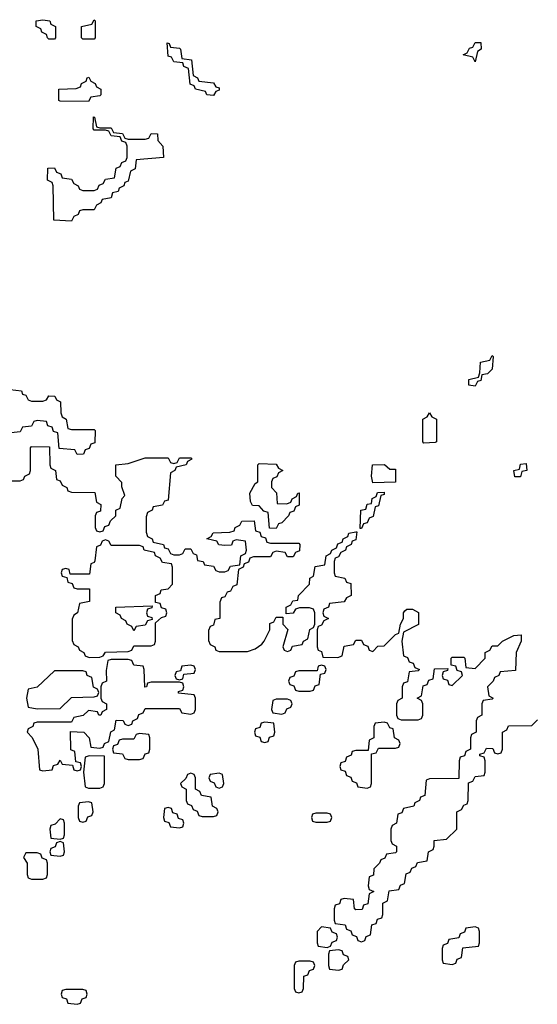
# Model space of a CAD drawing. Header units: inches. Extents: x 2710028 to 2964570, y 496606 to 722708.
# Tile 222 of 228: x 2905068 to 2906889, y 683674 to 687134. Entities that reach past the tile are written whole.
import ezdxf

# ---------------------------------------------------------------- set-up
doc = ezdxf.new("R2010")
doc.units = ezdxf.units.IN
doc.header["$MEASUREMENT"] = 0
doc.layers.add('C9608', color=7, linetype='Continuous')

msp = doc.modelspace()

# ---------------------------------------------------------------- linework, layer by layer
at = {"layer": 'C9608', "color": 6}
for points in [[(2905170, 687066), (2905166, 687070), (2905162, 687082), (2905146, 687090), (2905142, 687102), (2905126, 687110), (2905126, 687130), (2905150, 687134), (2905174, 687130), (2905178, 687118), (2905194, 687110), (2905194, 687070), (2905190, 687066)], [(2905290, 687066), (2905286, 687070), (2905286, 687110), (2905322, 687118), (2905330, 687134), (2905334, 687130), (2905334, 687070), (2905330, 687066)], [(2905750, 686868), (2905726, 686870), (2905722, 686882), (2905686, 686890), (2905682, 686902), (2905667.3, 686907.3), (2905662, 686962), (2905646, 686970), (2905642, 686982), (2905610, 686986), (2905602, 687002), (2905590, 687006), (2905587.3, 687052.7), (2905594, 687050), (2905598, 687038), (2905630, 687034), (2905634, 687030), (2905638, 686998), (2905672.7, 686992.7), (2905678, 686938), (2905694, 686930), (2905698, 686918), (2905750, 686912), (2905758, 686898), (2905770, 686894), (2905770, 686886), (2905758, 686882)], [(2906670, 686986), (2906662, 687002), (2906628, 687010), (2906642, 687018), (2906650, 687034), (2906662, 687038), (2906670, 687054), (2906690, 687054), (2906691.3, 687030), (2906678, 687022)], [(2905310, 686846), (2905210, 686848), (2905206, 686850), (2905206, 686890), (2905267.3, 686892.7), (2905282, 686898), (2905286, 686910), (2905302, 686918), (2905306, 686930), (2905311.6, 686931.6), (2905318, 686918), (2905334, 686910), (2905338, 686898), (2905354, 686890), (2905354, 686870), (2905350, 686866), (2905318, 686862)], [(2905350, 686754), (2905390, 686754), (2905398, 686738), (2905430, 686734), (2905438, 686718), (2905450, 686714), (2905510, 686714), (2905522, 686718), (2905530, 686734), (2905552.7, 686732.7), (2905554, 686710), (2905572, 686690), (2905574, 686650), (2905478, 686642), (2905474, 686610), (2905458, 686602), (2905450, 686566), (2905438, 686562), (2905434, 686550), (2905418, 686542), (2905414, 686530), (2905394, 686526), (2905390, 686508), (2905358, 686502), (2905354, 686490), (2905338, 686482), (2905330, 686466), (2905290, 686466), (2905278, 686462), (2905274, 686450), (2905258, 686442), (2905250, 686426), (2905188, 686430), (2905186, 686550), (2905182, 686562), (2905166, 686570), (2905167.3, 686612.7), (2905190, 686614), (2905198, 686598), (2905212.7, 686592.7), (2905218, 686578), (2905250, 686574), (2905258, 686558), (2905274, 686550), (2905278, 686538), (2905290, 686534), (2905330, 686534), (2905342, 686538), (2905347.3, 686552.7), (2905362, 686558), (2905370, 686574), (2905402, 686578), (2905407.3, 686612.7), (2905422, 686618), (2905427.3, 686632.7), (2905442, 686638), (2905446, 686650), (2905446, 686690), (2905442, 686702), (2905427.3, 686707.3), (2905422, 686722), (2905390, 686726), (2905382, 686742), (2905370, 686746), (2905330, 686746), (2905326, 686750), (2905327.3, 686792.7), (2905331.6, 686791.6), (2905338, 686758)], [(2906670, 685846), (2906648, 685850), (2906648, 685870), (2906682, 685878), (2906687.3, 685892.7), (2906688.7, 685930), (2906722, 685938), (2906730, 685954), (2906734, 685950), (2906730, 685906), (2906714, 685890), (2906694, 685886), (2906690, 685866), (2906678, 685862)], [(2906490, 685646), (2906486, 685650), (2906486, 685730), (2906502, 685738), (2906510, 685752), (2906518, 685738), (2906534, 685730), (2906534, 685650), (2906530, 685648)], [(2906007.3, 685432.7), (2906022, 685438), (2906026, 685450), (2906042, 685458), (2906046, 685470), (2906051.6, 685471.6), (2906051.6, 685428.4), (2906038, 685422), (2906032.7, 685407.3), (2906018, 685402), (2906014, 685390), (2905990, 685366), (2905978, 685362), (2905970, 685346), (2905947.3, 685347.3), (2905942, 685402), (2905927.3, 685407.3), (2905910, 685426), (2905887.3, 685427.3), (2905880.4, 685440.4), (2905878, 685470), (2905896.4, 685503.6), (2905906, 685510), (2905906, 685570), (2905910, 685574), (2905970, 685572), (2905978, 685558), (2905994, 685550), (2905978, 685542), (2905972.7, 685527.3), (2905958, 685522), (2905954, 685510), (2905954, 685490), (2905971.6, 685471.6), (2905974, 685434)], [(2906370, 685554), (2906390, 685554), (2906390, 685508.7), (2906310, 685506), (2906306, 685530), (2906308.7, 685570), (2906351.2, 685571.1)], [(2906810, 685528), (2906806, 685550), (2906826, 685554), (2906830, 685572), (2906850, 685574), (2906852, 685550), (2906834, 685546), (2906830, 685528)], [(2906266, 685346), (2906268, 685410), (2906286, 685414), (2906290, 685432), (2906306, 685434), (2906308.4, 685451.6), (2906322, 685458), (2906327.3, 685472.7), (2906350, 685474), (2906350, 685466), (2906338, 685462), (2906330, 685426), (2906318, 685422), (2906311.6, 685388.4), (2906298, 685382), (2906290, 685366), (2906278, 685362), (2906270, 685346)], [(2905370, 685306), (2905358, 685302), (2905352.7, 685287.3), (2905338, 685282), (2905332.7, 685232.7), (2905330, 685226), (2905318, 685222), (2905314, 685186), (2905246, 685186), (2905242, 685202), (2905230, 685206), (2905218, 685202), (2905214, 685190), (2905218, 685178), (2905234, 685174), (2905238, 685158), (2905252.7, 685152.7), (2905258, 685138), (2905270, 685134), (2905314, 685134), (2905314, 685090), (2905278, 685082), (2905272, 685050), (2905258, 685042), (2905252.7, 685027.3), (2905252.7, 684952.7), (2905258, 684938), (2905274, 684930), (2905278, 684918), (2905294, 684910), (2905298, 684898), (2905312.7, 684892.7), (2905350, 684894), (2905362, 684898), (2905370, 684912), (2905450, 684914), (2905462, 684918), (2905470, 684934), (2905530, 684934), (2905542, 684938), (2905546, 684950), (2905546, 685014), (2905567.3, 685032.7), (2905582, 685038), (2905586, 685050), (2905582, 685062), (2905567.3, 685067.3), (2905562, 685082), (2905546, 685086), (2905546, 685110), (2905562, 685118), (2905566, 685130), (2905590, 685134), (2905606, 685150), (2905606, 685210), (2905602, 685222), (2905570, 685226), (2905562, 685242), (2905546, 685250), (2905542, 685262), (2905506, 685270), (2905502, 685282), (2905490, 685286), (2905390, 685286), (2905382, 685302)], [(2905470, 684986), (2905462, 685002), (2905446, 685010), (2905442, 685022), (2905426, 685030), (2905422, 685042), (2905406, 685050), (2905406, 685070), (2905534, 685074), (2905532.7, 685067.3), (2905518, 685062), (2905514, 685050), (2905518, 685038), (2905532.7, 685032.7), (2905534, 685026), (2905518, 685022), (2905510, 685006), (2905478, 685002)], [(2905450, 684886), (2905390, 684886), (2905378, 684882), (2905372.7, 684847.3), (2905374, 684810), (2905358, 684802), (2905354, 684790), (2905354, 684750), (2905358, 684738), (2905374, 684730), (2905374, 684710), (2905358, 684702), (2905354, 684690), (2905346, 684690), (2905342, 684702), (2905310, 684706), (2905291.6, 684688.4), (2905258, 684682), (2905250, 684666), (2905130, 684666), (2905118, 684662), (2905114, 684650), (2905098, 684642), (2905094, 684630), (2905111.6, 684611.6), (2905132, 684570), (2905138, 684498), (2905150, 684494), (2905182, 684498), (2905187.3, 684512.7), (2905202, 684518), (2905210, 684532), (2905218, 684518), (2905254, 684514), (2905258, 684498), (2905270, 684494), (2905282, 684498), (2905286, 684510), (2905282, 684522), (2905266, 684526), (2905262, 684562), (2905248.4, 684568.4), (2905247.3, 684632.7), (2905294, 684630), (2905312, 684610), (2905318, 684578), (2905350, 684574), (2905362, 684578), (2905366, 684590), (2905382, 684598), (2905388.4, 684631.6), (2905402, 684638), (2905407.3, 684672.7), (2905431.6, 684671.6), (2905438, 684658), (2905450, 684654), (2905462, 684658), (2905466, 684670), (2905482, 684678), (2905487.3, 684692.7), (2905502, 684698), (2905510, 684714), (2905630, 684714), (2905638, 684698), (2905670, 684694), (2905682, 684698), (2905686, 684710), (2905686, 684750), (2905682, 684762), (2905627.3, 684767.3), (2905627.3, 684772.7), (2905642, 684778), (2905646, 684790), (2905642, 684802), (2905630, 684806), (2905530, 684806), (2905518, 684802), (2905514, 684790), (2905508, 684788), (2905506, 684850), (2905502, 684862), (2905470, 684866), (2905462, 684882)], [(2905290, 684846), (2905190, 684846), (2905130, 684788), (2905098, 684782), (2905092, 684750), (2905098, 684718), (2905130, 684712), (2905210, 684714), (2905250, 684752), (2905330, 684754), (2905342, 684758), (2905346, 684770), (2905342, 684782), (2905328, 684788), (2905322, 684822), (2905306, 684830), (2905302, 684842)], [(2905670, 684866), (2905638, 684862), (2905634, 684846), (2905618, 684842), (2905614, 684830), (2905618, 684818), (2905630, 684814), (2905642, 684818), (2905646, 684834), (2905682, 684838), (2905686, 684850), (2905682, 684862)], [(2906130, 684866), (2906118, 684862), (2906114, 684846), (2906050, 684846), (2906038, 684842), (2906032.7, 684827.3), (2906018, 684822), (2906014, 684810), (2906018, 684798), (2906032.7, 684792.7), (2906038, 684778), (2906050, 684774), (2906090, 684774), (2906102, 684778), (2906107.3, 684792.7), (2906122, 684798), (2906126, 684834), (2906142, 684838), (2906146, 684850), (2906142, 684862)], [(2906010, 684746), (2905970, 684746), (2905958, 684742), (2905954, 684710), (2905958, 684698), (2905990, 684694), (2906002, 684698), (2906007.3, 684712.7), (2906022, 684718), (2906026, 684730), (2906022, 684742)], [(2905930, 684666), (2905918, 684662), (2905912.7, 684647.3), (2905898, 684642), (2905894, 684630), (2905898, 684618), (2905912.7, 684612.7), (2905918, 684598), (2905930, 684594), (2905942, 684598), (2905947.3, 684612.7), (2905962, 684618), (2905966, 684630), (2905962, 684662)], [(2906350, 684666), (2906318, 684662), (2906314, 684650), (2906314, 684610), (2906298, 684602), (2906294, 684566), (2906250, 684566), (2906238, 684562), (2906234, 684550), (2906218, 684542), (2906212.7, 684527.3), (2906198, 684522), (2906194, 684510), (2906198, 684498), (2906212.7, 684492.7), (2906218, 684478), (2906232.7, 684472.7), (2906238, 684458), (2906252.7, 684452.7), (2906258, 684438), (2906290, 684434), (2906302, 684438), (2906306, 684450), (2906306, 684554), (2906322, 684558), (2906330, 684574), (2906390, 684574), (2906402, 684578), (2906406, 684590), (2906402, 684602), (2906386, 684610), (2906382, 684642), (2906370, 684646), (2906362, 684662)], [(2905490, 684626), (2905478, 684622), (2905470, 684606), (2905430, 684606), (2905418, 684602), (2905412.7, 684587.3), (2905398, 684582), (2905394, 684570), (2905398, 684558), (2905430, 684554), (2905438, 684538), (2905450, 684534), (2905490, 684534), (2905502, 684538), (2905510, 684554), (2905522, 684558), (2905526, 684570), (2905526, 684610), (2905522, 684622)], [(2905312.7, 684547.3), (2905298, 684542), (2905292, 684490), (2905298, 684438), (2905310, 684434), (2905350, 684434), (2905362, 684438), (2905366, 684450), (2905366, 684546)], [(2905670, 684486), (2905658, 684482), (2905652.7, 684467.3), (2905634, 684450), (2905638, 684438), (2905654, 684430), (2905654, 684390), (2905658, 684378), (2905672.7, 684372.7), (2905678, 684358), (2905692.7, 684352.7), (2905698, 684338), (2905710, 684334), (2905750, 684334), (2905762, 684338), (2905766, 684350), (2905762, 684362), (2905746, 684370), (2905742, 684402), (2905707.3, 684407.3), (2905702, 684422), (2905686, 684430), (2905686, 684470), (2905682, 684482)], [(2905770, 684486), (2905738, 684482), (2905734, 684470), (2905738, 684458), (2905752.7, 684452.7), (2905758, 684438), (2905770, 684434), (2905782, 684438), (2905786, 684450), (2905782, 684482)], [(2905310, 684386), (2905278, 684382), (2905274, 684370), (2905274, 684330), (2905278, 684318), (2905290, 684314), (2905302, 684318), (2905307.3, 684332.7), (2905322, 684338), (2905326, 684350), (2905322, 684382)], [(2905590, 684366), (2905578, 684362), (2905574, 684330), (2905578, 684318), (2905592.7, 684312.7), (2905598, 684298), (2905630, 684294), (2905642, 684298), (2905646, 684310), (2905642, 684322), (2905627.3, 684327.3), (2905622, 684342), (2905607.3, 684347.3), (2905602, 684362)], [(2905210, 684326), (2905192.7, 684307.3), (2905178, 684302), (2905174, 684290), (2905178, 684258), (2905210, 684254), (2905222, 684258), (2905226, 684270), (2905226, 684310), (2905222, 684322)], [(2906150, 684346), (2906110, 684346), (2906098, 684342), (2906094, 684330), (2906098, 684318), (2906110, 684314), (2906150, 684314), (2906162, 684318), (2906166, 684330), (2906162, 684342)], [(2905210, 684246), (2905198, 684242), (2905192.7, 684227.3), (2905178, 684222), (2905174, 684210), (2905178, 684198), (2905210, 684194), (2905222, 684198), (2905226, 684210), (2905222, 684242)], [(2905130, 684206), (2905090, 684206), (2905082, 684190), (2905094, 684170), (2905094, 684130), (2905098, 684118), (2905110, 684114), (2905150, 684114), (2905162, 684118), (2905166, 684130), (2905166, 684170), (2905162, 684182), (2905147.3, 684187.3), (2905142, 684202)], [(2906130, 683946), (2906114, 683930), (2906114, 683890), (2906118, 683878), (2906150, 683874), (2906162, 683878), (2906167.3, 683892.7), (2906182, 683898), (2906186, 683910), (2906182, 683922), (2906167.3, 683927.3), (2906162, 683942)], [(2906670, 683946), (2906638, 683942), (2906632.7, 683927.3), (2906618, 683922), (2906612.7, 683907.3), (2906578, 683902), (2906572.7, 683887.3), (2906558, 683882), (2906554, 683870), (2906554, 683830), (2906558, 683818), (2906590, 683814), (2906602, 683818), (2906607.3, 683832.7), (2906622, 683838), (2906627.3, 683872.7), (2906682, 683878), (2906686, 683890), (2906686, 683930), (2906682, 683942)], [(2906190, 683866), (2906158, 683862), (2906154, 683850), (2906154, 683810), (2906158, 683798), (2906190, 683794), (2906202, 683798), (2906207.3, 683812.7), (2906226, 683830), (2906222, 683842), (2906207.3, 683847.3), (2906202, 683862)], [(2906090, 683826), (2906050, 683826), (2906038, 683822), (2906034, 683810), (2906034, 683730), (2906038, 683718), (2906050, 683714), (2906062, 683718), (2906066, 683730), (2906067.3, 683772.7), (2906082, 683778), (2906087.3, 683792.7), (2906102, 683798), (2906106, 683810), (2906102, 683822)], [(2905290, 683726), (2905230, 683726), (2905218, 683722), (2905214, 683710), (2905218, 683698), (2905232.7, 683692.7), (2905238, 683678), (2905270, 683674), (2905282, 683678), (2905287.3, 683692.7), (2905302, 683698), (2905306, 683710), (2905302, 683722)]]:
    msp.add_lwpolyline(points, close=True, dxfattribs=at)
for points in [[(2905034, 685834), (2905074, 685830), (2905078, 685818), (2905090, 685814), (2905098, 685798), (2905110, 685794), (2905150, 685794), (2905162, 685798), (2905170, 685812), (2905191.6, 685811.6), (2905198, 685798), (2905211.6, 685791.6), (2905212.7, 685752.7), (2905218, 685738), (2905232, 685730), (2905238, 685698), (2905250, 685694), (2905330, 685694), (2905334, 685690), (2905332.7, 685647.3), (2905318, 685642), (2905312.7, 685627.3), (2905298, 685622), (2905292.7, 685607.3), (2905270, 685606), (2905262, 685622), (2905207.3, 685627.3), (2905202, 685682), (2905187.3, 685687.3), (2905182, 685702), (2905167.3, 685707.3), (2905162, 685722), (2905130, 685726), (2905118, 685722), (2905110, 685706), (2905078, 685702), (2905070, 685686), (2905038, 685682)], [(2904990, 685514), (2905070, 685514), (2905082, 685518), (2905086, 685530), (2905102, 685538), (2905106, 685550), (2905106, 685630), (2905110, 685634), (2905172.7, 685632.7), (2905174, 685570), (2905178, 685558), (2905194, 685550), (2905198, 685518), (2905210, 685514), (2905218, 685498), (2905234, 685490), (2905238, 685478), (2905250, 685474), (2905332.7, 685472.7), (2905338, 685438), (2905354, 685430), (2905352.7, 685407.3), (2905338, 685402), (2905334, 685390), (2905334, 685350), (2905338, 685338), (2905350, 685334), (2905362, 685338), (2905367.3, 685352.7), (2905382, 685358), (2905387.3, 685372.7), (2905406, 685390), (2905406, 685410), (2905422, 685418), (2905428.4, 685451.6), (2905438, 685462), (2905427.3, 685492.7), (2905427.3, 685507.3), (2905406, 685530), (2905406, 685570), (2905450, 685574), (2905510, 685594), (2905590, 685594), (2905598, 685578), (2905610, 685574), (2905622, 685578), (2905630, 685594), (2905670, 685594), (2905674, 685590), (2905658, 685582), (2905654, 685570), (2905618, 685562), (2905614, 685550), (2905598, 685542), (2905590, 685446), (2905578, 685442), (2905570, 685428), (2905538, 685422), (2905534, 685410), (2905518, 685402), (2905512.7, 685387.3), (2905512.7, 685332.7), (2905518, 685318), (2905534, 685310), (2905538, 685298), (2905574, 685290), (2905578, 685278), (2905590, 685274), (2905598, 685258), (2905610, 685254), (2905630, 685254), (2905642, 685258), (2905650, 685274), (2905670, 685274), (2905678, 685258), (2905690, 685254), (2905694, 685234), (2905714, 685230), (2905718, 685218), (2905750, 685214), (2905758, 685198), (2905770, 685194), (2905790, 685194), (2905802, 685198), (2905810, 685214), (2905842, 685218), (2905846, 685250), (2905862, 685258), (2905866, 685270), (2905862, 685302), (2905830, 685306), (2905818, 685302), (2905812.7, 685287.3), (2905790, 685286), (2905768.4, 685288.4), (2905762, 685302), (2905726, 685310), (2905742, 685318), (2905748.8, 685331.1), (2905807.3, 685332.7), (2905822, 685338), (2905826, 685350), (2905842, 685358), (2905850, 685372), (2905892.7, 685372.7), (2905898, 685338), (2905912.7, 685332.7), (2905918, 685318), (2905932.7, 685312.7), (2905938, 685298), (2905950, 685294), (2906050, 685294), (2906054, 685290), (2906052.7, 685267.3), (2906038, 685262), (2906030, 685246), (2906010, 685246), (2906002, 685262), (2905970, 685266), (2905958, 685262), (2905950, 685246), (2905890, 685246), (2905878, 685242), (2905872.7, 685227.3), (2905858, 685222), (2905854, 685210), (2905838, 685202), (2905831.6, 685148.4), (2905818, 685142), (2905810, 685126), (2905798, 685122), (2905790, 685106), (2905778, 685102), (2905772.7, 685087.3), (2905772, 685030), (2905754, 685026), (2905750, 685006), (2905738, 685002), (2905732.7, 684987.3), (2905732.7, 684952.7), (2905738, 684938), (2905754, 684930), (2905758, 684918), (2905770, 684914), (2905870, 684914), (2905896.4, 684923.6), (2905920.4, 684939.6), (2905928, 684950), (2905948, 684990), (2905948.4, 685011.6), (2905962, 685018), (2905970, 685034), (2905994, 685034), (2905994, 685010), (2906011.2, 684991.1), (2905994, 684930), (2905998, 684918), (2906010, 684914), (2906022, 684918), (2906028, 684932), (2906062, 684938), (2906066, 684950), (2906082, 684958), (2906088.4, 684991.6), (2906102, 684998), (2906106, 685010), (2906106, 685050), (2906102, 685062), (2906087.3, 685067.3), (2906052.7, 685067.3), (2906038, 685062), (2906030, 685048), (2906006, 685046), (2906006, 685070), (2906022, 685078), (2906028.4, 685091.6), (2906046, 685094), (2906048.8, 685111.1), (2906088, 685150), (2906088.8, 685171.1), (2906102, 685178), (2906107.3, 685212.7), (2906142, 685218), (2906146, 685250), (2906162, 685258), (2906166, 685270), (2906182, 685278), (2906187.3, 685292.7), (2906202, 685298), (2906206, 685310), (2906222, 685318), (2906226, 685330), (2906250, 685334), (2906254, 685334), (2906250, 685306), (2906238, 685302), (2906234, 685290), (2906218, 685282), (2906214, 685270), (2906198, 685262), (2906190, 685246), (2906178, 685242), (2906174, 685230), (2906174, 685190), (2906178, 685178), (2906211.6, 685171.6), (2906218, 685158), (2906232.7, 685152.7), (2906234, 685110), (2906218, 685102), (2906210, 685088), (2906158, 685082), (2906154, 685070), (2906138, 685062), (2906134, 685050), (2906138, 685038), (2906154, 685030), (2906138, 685022), (2906130, 685006), (2906118, 685002), (2906114, 684990), (2906114, 684930), (2906118, 684918), (2906130, 684914), (2906134, 684894), (2906187.3, 684892.7), (2906202, 684898), (2906210, 684932), (2906242, 684938), (2906250, 684954), (2906270, 684954), (2906278, 684938), (2906292.7, 684932.7), (2906298, 684918), (2906310, 684914), (2906328, 684932), (2906350, 684934), (2906390, 684974), (2906402, 684978), (2906408, 685010), (2906418, 685030), (2906418, 685050), (2906423.1, 685056.9), (2906430, 685062), (2906450, 685062), (2906471.3, 685051.3), (2906471.3, 685008.7), (2906418, 684982), (2906412, 684950), (2906418, 684898), (2906432.7, 684892.7), (2906438, 684878), (2906452.7, 684872.7), (2906458, 684858), (2906474, 684850), (2906470, 684846), (2906438, 684842), (2906432.7, 684807.3), (2906418, 684802), (2906414, 684790), (2906414, 684750), (2906398, 684742), (2906394, 684730), (2906394, 684690), (2906398, 684678), (2906410, 684674), (2906470, 684674), (2906482, 684678), (2906486, 684690), (2906486, 684730), (2906482, 684742), (2906466, 684750), (2906482, 684758), (2906487.3, 684792.7), (2906502, 684798), (2906507.3, 684812.7), (2906522, 684818), (2906527.3, 684852.7), (2906574, 684854), (2906572.7, 684847.3), (2906558, 684842), (2906554, 684830), (2906558, 684818), (2906572.7, 684812.7), (2906578, 684798), (2906590, 684794), (2906626, 684830), (2906622, 684842), (2906607.3, 684847.3), (2906602, 684862), (2906586, 684866), (2906586, 684890), (2906590, 684894), (2906630, 684894), (2906634, 684890), (2906638, 684858), (2906670, 684854), (2906706, 684890), (2906706, 684910), (2906722, 684918), (2906730, 684934), (2906750, 684934), (2906766, 684950), (2906806, 684970), (2906832.7, 684972.7), (2906832, 684950), (2906814, 684910), (2906812.7, 684847.3), (2906758, 684842), (2906754, 684830), (2906738, 684822), (2906734, 684810), (2906714, 684790), (2906718, 684758), (2906734, 684750), (2906730, 684746), (2906698, 684742), (2906694, 684730), (2906694, 684690), (2906678, 684682), (2906674, 684670), (2906674, 684630), (2906658, 684622), (2906654, 684610), (2906654, 684570), (2906638, 684562), (2906632.7, 684547.3), (2906618, 684542), (2906614, 684530), (2906612.7, 684467.3), (2906510, 684466), (2906498, 684462), (2906492.7, 684407.3), (2906478, 684402), (2906474, 684390), (2906458, 684382), (2906454, 684370), (2906418, 684362), (2906412.7, 684347.3), (2906398, 684342), (2906394, 684310), (2906378, 684302), (2906374, 684290), (2906374, 684250), (2906378, 684238), (2906394, 684230), (2906394, 684210), (2906390, 684206), (2906358, 684202), (2906352.7, 684187.3), (2906338, 684182), (2906334, 684170), (2906314, 684150), (2906312.7, 684127.3), (2906298, 684122), (2906294, 684090), (2906298, 684078), (2906314, 684070), (2906298, 684062), (2906292.7, 684027.3), (2906278, 684022), (2906272.7, 684007.3), (2906250, 684006), (2906246, 684010), (2906242, 684042), (2906210, 684046), (2906198, 684042), (2906192.7, 684027.3), (2906178, 684022), (2906174, 684010), (2906174, 683970), (2906178, 683958), (2906212.7, 683952.7), (2906218, 683938), (2906232.7, 683932.7), (2906238, 683918), (2906252.7, 683912.7), (2906258, 683898), (2906270, 683894), (2906282, 683898), (2906287.3, 683912.7), (2906302, 683918), (2906307.3, 683952.7), (2906322, 683958), (2906327.3, 683972.7), (2906342, 683978), (2906346, 683990), (2906346, 684030), (2906362, 684038), (2906367.3, 684072.7), (2906402, 684078), (2906407.3, 684092.7), (2906422, 684098), (2906427.3, 684132.7), (2906442, 684138), (2906447.3, 684152.7), (2906462, 684158), (2906467.3, 684172.7), (2906502, 684178), (2906506, 684210), (2906522, 684218), (2906526, 684230), (2906526, 684250), (2906570, 684254), (2906606, 684290), (2906606, 684350), (2906622, 684358), (2906630, 684374), (2906642, 684378), (2906646, 684390), (2906647.3, 684452.7), (2906662, 684458), (2906670, 684474), (2906702, 684478), (2906706, 684490), (2906706, 684530), (2906702, 684542), (2906687.3, 684547.3), (2906687.3, 684552.7), (2906702, 684558), (2906710, 684574), (2906732.7, 684572.7), (2906738, 684558), (2906750, 684554), (2906762, 684558), (2906766, 684570), (2906766, 684630), (2906782, 684638), (2906787.3, 684652.7), (2906870, 684654), (2906890, 684674)]]:
    msp.add_lwpolyline(points, dxfattribs=at)

doc.saveas('drawing.dxf')
